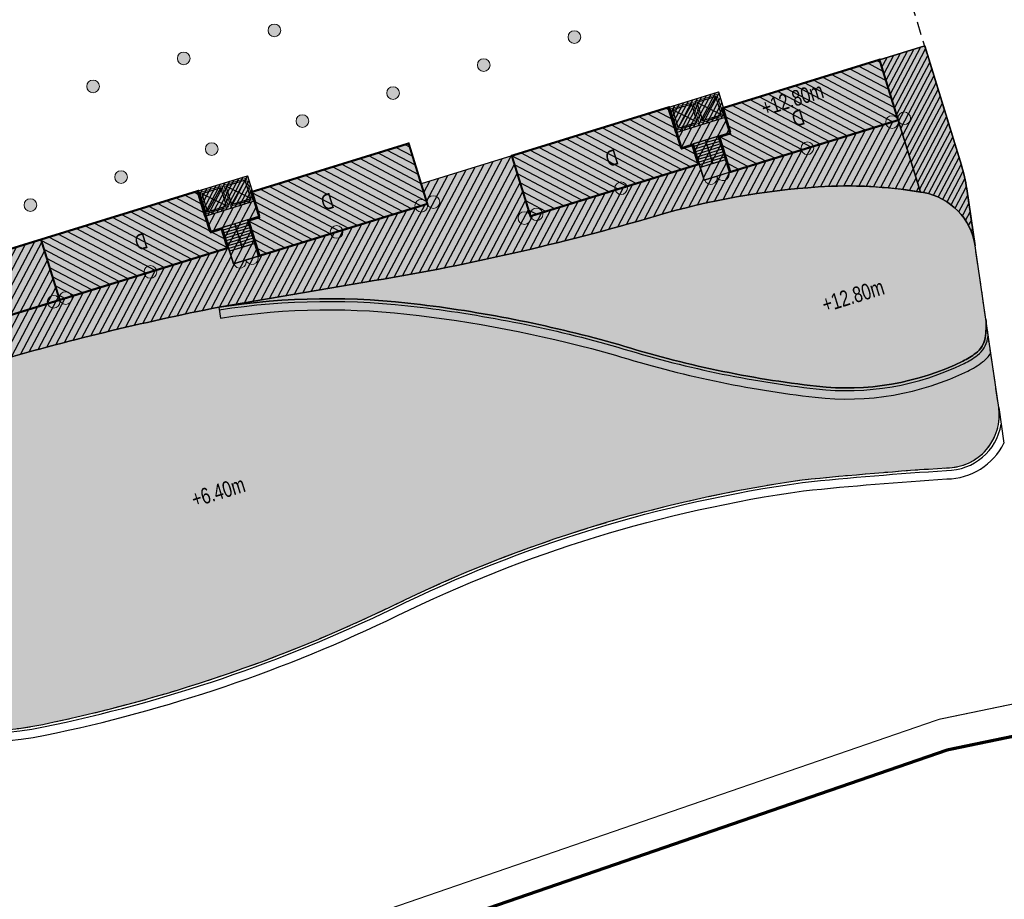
# Model space of a CAD drawing. Header units: millimetres. Extents: x -1402 to -179, y -280 to 6164.
# Tile 57 of 212: x -615 to -521, y 1224 to 1307. Entities that reach past the tile are written whole.
import ezdxf

# ---------------------------------------------------------------- set-up
doc = ezdxf.new("R2010")
doc.units = ezdxf.units.MM
for name, pattern in [('AJN-Limite', [1.25, 0.5, -0.25, 0, -0.25, 0, -0.25]), ('AJN-Projection', [0.375, 0.25, -0.125]), ('DASH', [0.35, 0.25, -0.1])]:
    doc.linetypes.add(name, pattern=pattern)
doc.layers.get('0').update_dxf_attribs({"linetype": 'CONTINUOUS'})
for name, color, linetype, lineweight in [('AJN-2-POT 120', 2, 'CONTINUOUS', 20), ('AJN-2-SBT-C', 2, 'CONTINUOUS', 20), ('AJN-5-ASC-C', 230, 'CONTINUOUS', 30), ('AJN-7-500-A', 10, 'CONTINUOUS', 18), ('GEO-1-LIM-V', 10, 'AJN-Limite', 25)]:
    doc.layers.add(name, color=color, linetype=linetype, lineweight=lineweight)
for name, color, linetype, true_color in [('AJN-2-SBT-H', 7, 'CONTINUOUS', 0x6e6e6e), ('AJN-9-SRF-MARINHORIZON-CIRCULATION 50 %', 7, 'CONTINUOUS', 0xff80ff), ('AJN-9-SRF-MARINHORIZON-CIRUCLATION 100 %', 7, 'CONTINUOUS', 0xd100d1), ('AJN-9-SRF-MARINHORIZON-HOUSING DUPLEX', 7, 'CONTINUOUS', 0x96cd7e), ('AJN-9-SRF-MARINHORIZON-NOT ACCESSIBLE', 7, 'CONTINUOUS', 0xcd6928), ('AJN-9-SRF-MARINHORIZON-TERRACE 50%', 7, 'CONTINUOUS', 0xf8d731)]:
    doc.layers.add(name, color=color, linetype=linetype, true_color=true_color)
for name, color, linetype in [('AJN-2-SBT-P', 251, 'AJN-Projection'), ('AJN-2-SBT-V', 51, 'CONTINUOUS'), ('AJN-8-251-H', 251, 'CONTINUOUS'), ('AJN-8-254-H', 254, 'CONTINUOUS')]:
    doc.layers.add(name, color=color, linetype=linetype)
doc.layers.add('AJN-6-Etang', color=7, linetype='CONTINUOUS', lineweight=15, true_color=0x46a499)
doc.styles.get("Standard").update_dxf_attribs({"font": 'rs.shx', "bigfont": 'hztxt.shx'})

# ---------------------------------------------------------------- blocks, each defined once
blk = doc.blocks.new('1.20diam')
at = {"layer": 'AJN-2-SBT-H'}
h = blk.add_hatch(color=256, dxfattribs=at)
h.dxf.hatch_style = 1
edge = h.paths.add_edge_path()
edge.add_arc((0, 0), 0.6, 0, 360)
at = {"layer": 'AJN-2-POT 120', "linetype": 'Continuous'}
blk.add_circle((0, 0), 0.6, dxfattribs=at)
blk = doc.blocks.new('POT 2X1.2')
at = {"layer": 'AJN-2-POT 120', "linetype": 'Continuous', "rotation": 321.8181818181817}
for p in [(-0.6000000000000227, 0), (0.5999999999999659, 0)]:
    blk.add_blockref('1.20diam', p, dxfattribs=at)
blk = doc.blocks.new('A$C46E24FA1')
at = {"layer": 'AJN-2-SBT-V', "linetype": 'Continuous'}
for p, q in [((-2.273736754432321e-13, 2.340000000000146), (1.249999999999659, 2.340000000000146)), ((0, 0), (0, 2.3400000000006)), ((-3.410605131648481e-13, 2.079999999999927), (1.249999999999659, 2.079999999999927)), ((1.250000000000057, 2.3400000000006), (1.250000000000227, 0)), ((-2.273736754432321e-13, 1.819999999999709), (1.249999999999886, 1.820000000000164)), ((-1.13686837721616e-13, 1.559999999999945), (1.249999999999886, 1.559999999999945)), ((0, 1.299999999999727), (1.25, 1.300000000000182)), ((0, 1.039999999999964), (1.250000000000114, 1.039999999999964)), ((0, 0.7799999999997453), (1.249999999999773, 0.7800000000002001)), ((0, 0.5199999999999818), (1.25, 0.5199999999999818)), ((-1.13686837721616e-13, 0.2600000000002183), (1.25, 0.2600000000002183)), ((0, 0), (1.250000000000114, 0))]:
    blk.add_line(p, q, dxfattribs=at)
blk = doc.blocks.new('A$C74AA591F')
at = {"layer": 'AJN-2-SBT-H'}
h = blk.add_hatch(color=256, dxfattribs=at)
h.dxf.hatch_style = 1
h.paths.add_polyline_path([(-1.799999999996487, -2.499999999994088), (-1.799999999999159, -2.299999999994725), (-2.300000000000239, -2.29999999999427), (-2.299999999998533, -0.1999999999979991), (-0.1000000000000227, -0.1999999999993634), (-0.1000000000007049, -2.299999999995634), (-0.5999999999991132, -2.299999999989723), (-0.5999999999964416, -2.499999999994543), (0.600000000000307, -2.499999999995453), (0.5999999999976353, -2.299999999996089), (0.09999999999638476, -2.299999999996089), (0.0999999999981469, -0.1999999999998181), (2.299999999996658, -0.2000000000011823), (2.299999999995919, -2.299999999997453), (1.79999999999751, -2.299999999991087), (1.800000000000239, -2.499999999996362), (2.499999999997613, -2.499999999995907), (2.499999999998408, -1.364242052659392e-12), (-2.499999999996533, 4.547473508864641e-13), (-2.499999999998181, -2.499999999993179)])
at = {"layer": 'AJN-9-SRF-MARINHORIZON-CIRCULATION 50 %'}
h = blk.add_hatch(dxfattribs=at)
h.set_pattern_fill('ANSI31', color=256, scale=0.2, angle=342.8336973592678)
h.set_pattern_definition([(44.99999999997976, (4351.085152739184, -2587.403389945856), (-0.4490128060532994, 0.4490128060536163), [])])
h.paths.add_polyline_path([(1.250000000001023, -3.999999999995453), (2.49999999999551, -3.999999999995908), (2.499999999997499, -2.5), (-2.499999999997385, -2.499999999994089), (-2.499999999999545, -3.999999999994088), (-1.250000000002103, -3.999999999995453), (-1.250000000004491, -7.589999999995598), (1.249999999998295, -7.589999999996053)])
at = {"layer": 'AJN-9-SRF-MARINHORIZON-CIRUCLATION 100 %'}
h = blk.add_hatch(dxfattribs=at)
h.set_pattern_fill('ANSI31', color=256, scale=0.1, angle=342.8336973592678)
h.set_pattern_definition([(44.99999999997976, (4294.417990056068, -2579.573389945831), (-0.2245064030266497, 0.2245064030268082), [])])
h.paths.add_polyline_path([(-2.499999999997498, 1.36413103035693e-12), (-2.499999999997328, -2.499999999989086), (2.499999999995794, -2.499999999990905), (2.499999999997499, -1.364242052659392e-12)])
at = {"layer": 'AJN-2-SBT-C', "flags": 128}
blk.add_lwpolyline([(-0.5999999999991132, -2.299999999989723), (-0.5999999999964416, -2.499999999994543), (0.600000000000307, -2.499999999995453), (0.5999999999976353, -2.299999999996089), (0.09999999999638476, -2.299999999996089), (0.0999999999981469, -0.1999999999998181), (2.299999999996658, -0.2000000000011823), (2.299999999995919, -2.299999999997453), (1.79999999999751, -2.299999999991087), (1.800000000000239, -2.499999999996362), (2.499999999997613, -2.499999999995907), (2.499999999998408, -1.364242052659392e-12), (-2.499999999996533, 4.547473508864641e-13), (-2.499999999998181, -2.499999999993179), (-1.799999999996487, -2.499999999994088), (-1.799999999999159, -2.299999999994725), (-2.300000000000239, -2.29999999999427), (-2.299999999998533, -0.1999999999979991), (-0.1000000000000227, -0.1999999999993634), (-0.1000000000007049, -2.299999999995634)], close=True, dxfattribs=at)
at = {"layer": 'AJN-2-SBT-V'}
for p, q in [((-0.5999999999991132, -2.299999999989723), (-1.799999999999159, -2.299999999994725)), ((1.79999999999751, -2.299999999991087), (0.5999999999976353, -2.299999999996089))]:
    blk.add_line(p, q, dxfattribs=at)
at = {"layer": 'AJN-2-SBT-V', "flags": 128}
for points in [[(2.499999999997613, -2.499999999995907), (-2.499999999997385, -2.499999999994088), (-2.499999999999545, -3.999999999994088), (2.499999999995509, -3.999999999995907)], [(-1.250000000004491, -6.339999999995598), (-1.250000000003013, -7.589999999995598), (1.249999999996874, -7.589999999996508), (1.249999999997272, -6.339999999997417)]]:
    blk.add_lwpolyline(points, close=True, dxfattribs=at)
at = {"layer": 'AJN-5-ASC-C'}
for p, q in [((-0.2499999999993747, -2.149999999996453), (-2.149999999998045, -0.3499999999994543)), ((-2.149999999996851, -2.149999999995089), (-0.2499999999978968, -0.3500000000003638)), ((2.149999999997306, -2.149999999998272), (0.2499999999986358, -0.3500000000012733)), ((0.2499999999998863, -2.149999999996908), (2.149999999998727, -0.3500000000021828))]:
    blk.add_line(p, q, dxfattribs=at)
for points in [[(-0.2499999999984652, -2.149999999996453), (-0.2499999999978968, -0.3500000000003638), (-2.149999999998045, -0.3499999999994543), (-2.149999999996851, -2.149999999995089)], [(2.149999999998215, -2.149999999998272), (2.149999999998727, -0.3500000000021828), (0.2499999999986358, -0.3500000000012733), (0.2499999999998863, -2.149999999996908)]]:
    blk.add_lwpolyline(points, close=True, dxfattribs=at)
at = {"layer": 'AJN-9-SRF-MARINHORIZON-CIRCULATION 50 %'}
blk.add_lwpolyline([(-1.250000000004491, -7.589999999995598), (1.249999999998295, -7.589999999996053), (1.250000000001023, -3.999999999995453), (2.499999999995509, -3.999999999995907), (2.499999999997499, -2.5), (-2.499999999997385, -2.499999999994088), (-2.499999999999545, -3.999999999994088), (-1.250000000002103, -3.999999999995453)], close=True, dxfattribs=at)
at = {"layer": 'AJN-9-SRF-MARINHORIZON-CIRUCLATION 100 %'}
blk.add_lwpolyline([(-2.499999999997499, 1.364242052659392e-12), (2.499999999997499, -1.364242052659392e-12), (2.499999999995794, -2.499999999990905), (-2.499999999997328, -2.499999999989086)], close=True, dxfattribs=at)
at = {"linetype": 'Continuous', "rotation": 179.9999999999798}
for p in [(-1.932676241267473e-12, -3.999999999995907), (1.249999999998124, -3.999999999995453)]:
    blk.add_blockref('A$C46E24FA1', p, dxfattribs=at)
blk = doc.blocks.new('A$C35AE3923')
at = {"layer": 'AJN-9-SRF-MARINHORIZON-HOUSING DUPLEX'}
h = blk.add_hatch(dxfattribs=at)
h.set_pattern_fill('ANSI31', color=256, scale=0.2)
h.set_pattern_definition([(45, (502.577697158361, -2534.103928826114), (-0.4490128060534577, 0.4490128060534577), [])])
h.paths.add_polyline_path([(0, 0), (0, 6), (-15.6000000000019, 5.999999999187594), (-15.60000000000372, 1.899999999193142), (-16.64999999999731, 1.899999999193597), (-16.64999999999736, 0)])
at = {"layer": 'AJN-2-SBT-C', "const_width": 0.2, "flags": 128}
blk.add_lwpolyline([(0, 6), (-15.6000000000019, 5.999999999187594), (-15.60000000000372, 1.899999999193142), (-16.64999999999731, 1.899999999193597), (-16.64999999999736, 0), (0, 0)], close=True, dxfattribs=at)
at = {"layer": 'AJN-7-500-A', "insert": (-8.999999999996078, 2.999999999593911), "char_height": 1.5, "attachment_point": 5, "rotation": 359.9999999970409}
blk.add_mtext_dynamic_manual_height_columns('{\\fSwis721 LtCn BT|b0|i0|c0|p34;D}', width=58.7580560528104, gutter_width=35.69431197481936, heights=[0], dxfattribs=at)
blk = doc.blocks.new('A$C01C72F12')
at = {"layer": 'AJN-9-SRF-MARINHORIZON-HOUSING DUPLEX'}
h = blk.add_hatch(dxfattribs=at)
h.set_pattern_fill('ANSI31', color=256, scale=0.2)
h.set_pattern_definition([(45, (521.8053943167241, -4467.167857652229), (-0.4490128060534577, 0.4490128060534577), [])])
h.paths.add_polyline_path([(16.64999999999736, 0), (16.64999999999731, 3.489999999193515), (15.60000000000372, 3.48999999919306), (15.6000000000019, 5.999999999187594), (0, 6), (0, 0)])
at = {"layer": 'AJN-2-SBT-C', "const_width": 0.2, "flags": 128}
blk.add_lwpolyline([(0, 6), (15.6000000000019, 5.999999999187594), (15.60000000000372, 3.48999999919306), (16.64999999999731, 3.489999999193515), (16.64999999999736, 0), (0, 0)], close=True, dxfattribs=at)
at = {"layer": 'AJN-7-500-A', "insert": (9.00000000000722, 2.999999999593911), "char_height": 1.5, "attachment_point": 5, "rotation": 359.9999999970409}
blk.add_mtext_dynamic_manual_height_columns('{\\fSwis721 LtCn BT|b0|i0|c0|p34;D}', width=58.7580560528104, gutter_width=35.69431197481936, heights=[0], dxfattribs=at)
blk = doc.blocks.new('A$C031E58AA')
at = {"layer": 'AJN-2-SBT-H'}
h = blk.add_hatch(color=256, dxfattribs=at)
h.dxf.hatch_style = 1
h.paths.add_polyline_path([(-0.6, 0, 1), (0.6, 0)])
at = {"layer": 'AJN-2-POT 120', "linetype": 'Continuous'}
blk.add_line((0.6000000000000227, 0), (-0.6000000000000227, 0), dxfattribs=at)
blk.add_arc((0, 7.73070496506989e-12), 0.6, 180.0000000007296, 359.9999999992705, dxfattribs=at)
blk = doc.blocks.new('A$C4C7835BE')
for p in [(-0.6000000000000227, 0), (0.6000000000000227, 0)]:
    blk.add_blockref('A$C031E58AA', p)

msp = doc.modelspace()

# ---------------------------------------------------------------- hatches: boundary and pattern name
at = {"layer": 'AJN-6-Etang', "transparency": 33554687}
h = msp.add_hatch(color=256, dxfattribs=at)
h.dxf.hatch_style = 1
h.set_gradient(color1=(188, 236, 246), rotation=200, centered=1, tint=0.800000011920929, name='INVCURVED')
edge = h.paths.add_edge_path()
edge.add_arc((-529.9721789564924, 1284.650621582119), 6.001325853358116, 8.314213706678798, 80.08128101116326)
edge.add_arc((-536.1331980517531, 1249.417541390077), 41.76902211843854, 80.08128101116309, 93.8134857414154)
edge.add_arc((-534.1899581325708, 1220.26442650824), 70.98682985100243, 93.8134857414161, 106.4139132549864)
edge.add_arc((-618.1463783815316, 1505.268334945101), 226.1257890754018, 279.22542054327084, 286.4139132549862, ccw=False)
edge.add_line((-581.894087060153, 1282.067430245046), (-595.7402857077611, 1279.697346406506))
edge.add_arc((-585.3088098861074, 1212.091593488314), 68.40580030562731, 82.7020697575, 98.77148672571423, ccw=False)
edge.add_arc((-591.4480943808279, 1158.177498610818), 122.6653533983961, 74.09507165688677, 83.05663605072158, ccw=False)
edge.add_arc((-527.8576559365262, 1372.127404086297), 100.55221686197, 252.6562582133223, 263.6004390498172)
edge.add_arc((-536.1791950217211, 1296.941333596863), 24.90736390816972, 263.3458975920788, 296.189343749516)
edge.add_arc((-527.6510556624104, 1280.017136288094), 5.959617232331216, 294.4264649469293, 308.1904459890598)
edge.add_arc((-525.3469842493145, 1277.165244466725), 2.294084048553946, 307.0003335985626, 349.6996083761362)
edge.add_arc((-529.9453750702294, 1277.938647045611), 6.95692768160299, 350.204428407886, 365.0105834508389)
edge.add_line((-523.0150327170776, 1278.546263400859), (-524.0339273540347, 1285.518423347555))
h = msp.add_hatch(color=256, dxfattribs=at)
h.dxf.hatch_style = 1
h.set_gradient(color1=(143, 224, 240), color2=(237, 250, 252), rotation=220, centered=1, tint=0.800000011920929, name='INVCURVED')
edge = h.paths.add_edge_path()
edge.add_arc((-526.7406037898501, 1269.462102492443), 5.000000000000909, 269.9999999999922, 368.3142137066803)
edge.add_line((-521.7931540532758, 1270.185110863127), (-523.015032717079, 1278.546263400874))
edge.add_arc((-529.9453750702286, 1277.938647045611), 6.95692768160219, -9.298855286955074, 5.010583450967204, ccw=False)
edge.add_arc((-525.3469842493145, 1277.165244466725), 2.294084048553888, 307.00033359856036, 351.2059647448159, ccw=False)
edge.add_arc((-527.6510556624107, 1280.017136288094), 5.959617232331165, 294.4264649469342, 308.19044598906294, ccw=False)
edge.add_arc((-536.1791950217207, 1296.941333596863), 24.90736390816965, 263.3458975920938, 296.1893437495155, ccw=False)
edge.add_arc((-527.8576559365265, 1372.127404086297), 100.5522168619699, 252.6562582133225, 263.60043904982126, ccw=False)
edge.add_arc((-591.4480943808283, 1158.177498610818), 122.6653533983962, 74.09507165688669, 83.05663605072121)
edge.add_arc((-585.3088098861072, 1212.091593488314), 68.4058003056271, 82.70206975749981, 98.77148672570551)
edge.add_arc((-545.9599434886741, 1028.331226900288), 256.2479434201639, 101.2018666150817, 106.1646998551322)
edge.add_arc((-603.9778946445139, 1230.139153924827), 46.26852690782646, 106.7330714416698, 149.5874440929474)
edge.add_arc((-618.4786271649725, 1269.522860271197), 30.00000000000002, 212.1441257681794, 281.6391712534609)
edge.add_arc((-640.9707072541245, 1378.716675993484), 141.4862460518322, 281.6391712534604, 295.8553758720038)
edge.add_arc((-522.3316057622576, 1135.25015670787), 129.3486840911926, 98.03766878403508, 116.11541465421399, ccw=False)
edge.add_arc((-503.5929547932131, 902.2145370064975), 362.9863803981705, 93.6562339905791, 95.82263408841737, ccw=False)
at = {"layer": 'AJN-8-254-H'}
h = msp.add_hatch(color=255, dxfattribs=at)
h.dxf.hatch_style = 1
edge = h.paths.add_edge_path()
edge.add_line((-576.5678768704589, 1291.397733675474), (-577.7484615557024, 1295.219542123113))
edge.add_line((-577.7484615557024, 1295.219542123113), (-592.5579692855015, 1290.644776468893))
edge.add_line((-592.5579692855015, 1290.644776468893), (-593.0272516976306, 1292.163945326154))
edge.add_line((-593.0272516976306, 1292.163945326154), (-632.200788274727, 1280.062952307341))
edge.add_line((-632.200788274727, 1280.062952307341), (-631.7315058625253, 1278.543783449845))
edge.add_line((-631.7315058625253, 1278.543783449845), (-646.5410135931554, 1273.969017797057))
edge.add_line((-646.5410135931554, 1273.969017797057), (-644.22618870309, 1266.475428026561))
edge.add_line((-644.22618870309, 1266.475428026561), (-665.3449012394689, 1254.121974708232))
edge.add_line((-665.3449012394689, 1254.121974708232), (-661.5126060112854, 1247.570515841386))
edge.add_line((-661.5126060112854, 1247.570515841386), (-677.0496626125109, 1238.482068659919))
edge.add_line((-677.0496626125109, 1238.482068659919), (-683.1086273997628, 1248.840106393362))
edge.add_line((-683.1086273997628, 1248.840106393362), (-698.6456840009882, 1239.751659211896))
edge.add_line((-698.6456840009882, 1239.751659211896), (-702.6849938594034, 1246.65701770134))
edge.add_line((-702.6849938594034, 1246.65701770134), (-716.0641259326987, 1238.830854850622))
edge.add_line((-716.0641259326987, 1238.830854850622), (-718.0837808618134, 1242.283534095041))
edge.add_line((-718.0837808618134, 1242.283534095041), (-735.7787619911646, 1231.932802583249))
edge.add_arc((-738.0518792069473, 1247.52848580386), 15.7604694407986, 223.4672508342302, 278.29263656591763, ccw=False)
edge.add_arc((-722.7767510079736, 1254.056911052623), 31.86463938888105, 213.0342114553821, 247.6457812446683)
edge.add_arc((-731.5668737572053, 1232.824870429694), 8.885187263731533, 247.9961470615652, 297.6835939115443)
edge.add_arc((-691.6662761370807, 1157.774338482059), 76.11284403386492, 109.16217662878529, 118.03395972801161, ccw=False)
edge.add_arc((-700.3908612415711, 1182.881288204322), 49.53320314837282, 76.18652866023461, 109.16217663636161, ccw=False)
edge.add_arc((6736.442926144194, 42352.96636388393), 41786.93979476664, 259.7649214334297, 259.7784708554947)
edge.add_arc((-676.0644756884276, 1253.926779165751), 24.85499872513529, 263.5898590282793, 326.3375928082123)
edge.add_arc((-2060.139441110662, 2081.808366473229), 1637.603810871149, 329.0722052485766, 329.5217709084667)
edge.add_arc((-607.3271954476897, 1227.94411983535), 47.56153281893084, 102.10276570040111, 150.7305022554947, ccw=False)
edge.add_arc((-545.9599434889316, 1028.331226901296), 256.2479434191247, 101.20186661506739, 106.16469985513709, ccw=False)
edge.add_line((-595.7402857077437, 1279.697346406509), (-581.8940870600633, 1282.067430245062))
edge.add_arc((-618.1463783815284, 1505.268334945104), 226.1257890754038, 279.225420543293, 286.4139132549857)
edge.add_arc((-534.1899581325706, 1220.264426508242), 70.98682985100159, 93.81348574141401, 106.41391325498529, ccw=False)
edge.add_arc((-536.133198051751, 1249.417541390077), 41.76902211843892, 80.0812810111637, 93.8134857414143, ccw=False)
edge.add_arc((-529.9721789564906, 1284.65062158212), 6.001325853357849, 8.31421370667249, 80.08128101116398, ccw=False)
edge.add_line((-524.033927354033, 1285.518423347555), (-524.8218382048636, 1290.909992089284))
edge.add_arc((-539.6641874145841, 1288.740966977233), 14.99999999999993, 8.314213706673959, 17.11769150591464)
edge.add_line((-525.328654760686, 1293.155998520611), (-528.8156746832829, 1304.484605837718))
edge.add_line((-528.8156746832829, 1304.484605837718), (-547.9127571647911, 1298.585376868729))
edge.add_line((-547.9127571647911, 1298.585376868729), (-548.382039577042, 1300.104545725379))
edge.add_line((-548.382039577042, 1300.104545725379), (-576.5678768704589, 1291.397733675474))
at = {"layer": 'AJN-9-SRF-MARINHORIZON-NOT ACCESSIBLE'}
h = msp.add_hatch(dxfattribs=at)
h.set_pattern_fill('ANSI31', color=256, scale=0.15)
h.set_pattern_definition([(62.16630264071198, (-675.2100222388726, 136.2834458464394), (-0.4211509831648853, 0.2223643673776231), [])])
h.paths.add_polyline_path([(-524.8218382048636, 1290.909992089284), (-524.033927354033, 1285.518423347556, 0.3237964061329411), (-528.9384449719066, 1290.562246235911, 0.001751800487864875), (-529.2269282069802, 1290.611650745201), (-533.1035331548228, 1303.160054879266), (-528.8159584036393, 1304.484518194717), (-525.3280734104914, 1293.154110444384, -0.03839834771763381)])
at = {"layer": 'AJN-9-SRF-MARINHORIZON-TERRACE 50%', "true_color": 0xf8d731, "transparency": 33554559}
h = msp.add_hatch(dxfattribs=at)
h.set_pattern_fill('ANSI31', color=40, scale=0.2)
h.set_pattern_definition([(62.16630264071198, (-675.2100222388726, 136.2834458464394), (-0.5615346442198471, 0.2964858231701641), [])])
h.paths.add_polyline_path([(-567.9688078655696, 1294.054049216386), (-576.567876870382, 1291.397733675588), (-575.9775923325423, 1289.486854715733), (-594.3700376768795, 1283.805265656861), (-594.8393200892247, 1285.324434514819), (-626.8469658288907, 1275.437037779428), (-626.3776834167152, 1273.917868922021), (-644.7701365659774, 1268.236305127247), (-644.2261887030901, 1266.475428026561), (-649.8078446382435, 1263.210421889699), (-646.7783622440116, 1258.031403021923), (-662.3154188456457, 1248.942955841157), (-658.4831236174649, 1242.39149697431), (-674.0201802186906, 1233.303049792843), (-680.0791450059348, 1243.66108752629), (-695.6162016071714, 1234.572640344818), (-699.6555114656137, 1241.477998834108), (-714.0272888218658, 1233.071185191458), (-715.2441309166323, 1235.15142443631), (-717.4883724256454, 1233.83864873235), (-718.2911852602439, 1235.211088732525), (-732.7492795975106, 1226.753783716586), (-731.1100375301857, 1223.951435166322, 0.1083540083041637), (-727.4389179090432, 1224.956799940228, -0.03872980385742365), (-716.6497959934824, 1229.670018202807, -0.1448846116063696), (-688.564225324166, 1230.981900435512, 5.912050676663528e-05), (-678.8394075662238, 1229.227169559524, 0.2808412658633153), (-655.3772131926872, 1240.149691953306, 0.001961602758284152), (-648.8165320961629, 1251.197815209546, -0.2154210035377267), (-617.2992204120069, 1274.448508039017, -0.02165783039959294), (-595.740285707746, 1279.697346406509), (-581.8940870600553, 1282.067430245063, 0.03137600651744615), (-554.2490190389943, 1288.358215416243, -0.05503520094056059), (-538.9112035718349, 1291.094080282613, -0.05823193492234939), (-529.2269282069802, 1290.611650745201), (-531.3323724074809, 1297.427429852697), (-549.7248255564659, 1291.745866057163), (-550.1941079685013, 1293.265034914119), (-566.1979308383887, 1288.321336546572)])

# ---------------------------------------------------------------- linework, layer by layer
at = {"layer": 'AJN-2-SBT-P', "ltscale": 5, "flags": 128}
msp.add_lwpolyline([(-767.6830869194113, 1272.148074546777, -0.05121987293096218), (-760.7108442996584, 1264.390733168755, -0.08997890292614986), (-756.5121108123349, 1255.404548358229, 0.02060412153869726), (-755.4064137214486, 1250.675734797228, 0.06468475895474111), (-749.490318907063, 1236.686230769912, 0.03286619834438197), (-732.1687331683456, 1209.756508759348, 0.002338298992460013), (-729.3480626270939, 1206.256450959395, 0.01445521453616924), (-711.1978379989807, 1185.221318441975, 0.08916851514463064), (-704.9170514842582, 1180.425665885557, 0.3184438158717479), (-696.5850652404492, 1181.619676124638, 0.07982005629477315), (-692.9450630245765, 1186.382337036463, -0.007477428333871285), (-687.9677464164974, 1195.317687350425, -0.04115969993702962), (-685.263491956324, 1199.224564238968, -0.02993334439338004), (-663.9580859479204, 1222.205656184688, 0.1132434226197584), (-647.8496234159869, 1244.993567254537, -0.01578281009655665), (-646.0592934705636, 1249.367558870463, -0.02498436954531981), (-643.8799997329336, 1253.561335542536, 0.3128781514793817), (-612.4261998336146, 1240.139733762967, 0.06210957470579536), (-579.2684073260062, 1251.393528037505, -0.07904304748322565), (-540.4176712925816, 1263.328165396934, -0.00945298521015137), (-526.7406037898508, 1264.462102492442, 0.4573830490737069), (-521.7931540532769, 1270.185110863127), (-524.0339273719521, 1285.518423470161), (-524.8218382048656, 1290.909992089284, 0.03842573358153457), (-525.3285562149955, 1293.15567853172), (-534.454351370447, 1322.789336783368, 0.2247122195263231), (-541.5702899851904, 1330.569787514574, -0.2328075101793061), (-548.5503743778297, 1338.441527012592, 0.1068267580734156), (-556.3714938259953, 1355.453928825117), (-560.7691083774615, 1355.453928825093, 0.1422323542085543), (-768.0204055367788, 1295.280947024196)], format="xyb", dxfattribs=at)
msp.add_lwpolyline([(-767.6830869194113, 1272.148074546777, -0.05121987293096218), (-760.7108442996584, 1264.390733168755, -0.08997890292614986), (-756.5121108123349, 1255.404548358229, 0.02060412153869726), (-755.4064137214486, 1250.675734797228, 0.06468475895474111), (-749.490318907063, 1236.686230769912, 0.03286619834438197), (-732.1687331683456, 1209.756508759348, 0.002338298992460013), (-729.3480626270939, 1206.256450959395, 0.01445521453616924), (-711.1978379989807, 1185.221318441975, 0.08916851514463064), (-704.9170514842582, 1180.425665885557, 0.3184438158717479), (-696.5850652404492, 1181.619676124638, 0.07982005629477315), (-692.9450630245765, 1186.382337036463, -0.007477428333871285), (-687.9677464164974, 1195.317687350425, -0.04115969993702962), (-685.263491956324, 1199.224564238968, -0.02993334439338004), (-663.9580859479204, 1222.205656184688, 0.1132434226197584), (-647.8496234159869, 1244.993567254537, -0.01578281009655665), (-646.0592934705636, 1249.367558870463, -0.02498436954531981), (-643.8799997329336, 1253.561335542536, 0.3128781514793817), (-612.4261998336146, 1240.139733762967, 0.06210957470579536), (-579.2684073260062, 1251.393528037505, -0.07904304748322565), (-540.4176712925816, 1263.328165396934, -0.00945298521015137), (-526.7406037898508, 1264.462102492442, 0.4573830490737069), (-521.7931540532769, 1270.185110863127), (-524.0339273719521, 1285.518423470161), (-524.8218382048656, 1290.909992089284, 0.03842573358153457), (-525.3285562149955, 1293.15567853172), (-534.454351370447, 1322.789336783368, 0.2247122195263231), (-541.5702899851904, 1330.569787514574, -0.2328075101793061), (-548.5503743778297, 1338.441527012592, 0.1068267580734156), (-556.3714938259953, 1355.453928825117), (-560.7691083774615, 1355.453928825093, 0.1422323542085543), (-768.0204055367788, 1295.280947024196)], format="xyb", dxfattribs=at)
at = {"layer": 'AJN-2-SBT-V'}
msp.add_line((-567.9688078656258, 1294.054049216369), (-576.5678768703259, 1291.397733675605), dxfattribs=at)
at = {"layer": 'AJN-2-SBT-V', "flags": 128}
msp.add_lwpolyline([(-533.1032494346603, 1303.160142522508), (-528.816242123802, 1304.484430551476), (-525.3285562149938, 1293.155678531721, -0.03842573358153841), (-524.8218382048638, 1290.909992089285), (-524.033927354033, 1285.518423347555, 0.3237964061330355), (-528.9384449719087, 1290.56224623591, 0.05998985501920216), (-538.911203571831, 1291.094080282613, 0.05503520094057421), (-554.2490190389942, 1288.358215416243, -0.03137600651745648), (-581.8940870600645, 1282.067430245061), (-595.7402857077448, 1279.697346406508, 0.02165783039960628), (-617.2992204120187, 1274.448508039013, 0.2154210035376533), (-648.8165320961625, 1251.197815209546, -0.001961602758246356), (-655.3772131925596, 1240.149691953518, -0.2808412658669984), (-678.8394075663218, 1229.227169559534, -5.912050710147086e-05), (-688.5642253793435, 1230.981900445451, 0.1448846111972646), (-716.6497959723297, 1229.670018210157, 0.03872980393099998), (-727.4389179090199, 1224.95679994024, -0.2202642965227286), (-734.8958774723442, 1224.586892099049, -0.1521801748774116), (-749.490318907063, 1236.686230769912, 0.2438910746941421), (-735.7787619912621, 1231.932802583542)], format="xyb", dxfattribs=at)
for points in [[(-524.0339273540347, 1285.518423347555, 0.3237964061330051), (-528.9384449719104, 1290.562246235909, 0.05998985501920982), (-538.9112035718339, 1291.094080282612, 0.05503520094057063), (-554.2490190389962, 1288.358215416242, -0.03137600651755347), (-581.894087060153, 1282.067430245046), (-595.7402857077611, 1279.697346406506, -0.07023118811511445), (-576.6193047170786, 1279.943240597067, -0.03912214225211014), (-557.8326426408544, 1276.14694520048, 0.04778932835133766), (-539.0653384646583, 1272.201750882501, 0.1442957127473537), (-525.1866047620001, 1274.590948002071, 0.06012900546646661), (-523.9663593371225, 1275.333115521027, 0.1884968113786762), (-523.0898720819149, 1276.755041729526, 0.06469406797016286), (-523.0150327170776, 1278.546263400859)], [(-526.7406037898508, 1264.462102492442, 0.4573830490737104), (-521.7931540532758, 1270.185110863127), (-523.015032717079, 1278.546263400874, -0.0625179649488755), (-523.0798687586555, 1276.81451811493, -0.1953116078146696), (-523.9663593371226, 1275.333115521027, -0.06012900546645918), (-525.186604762, 1274.590948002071, -0.1442957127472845), (-539.0653384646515, 1272.2017508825, -0.04778932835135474), (-557.8326426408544, 1276.14694520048, 0.03912214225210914), (-576.6193047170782, 1279.943240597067, 0.0702311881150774), (-595.7402857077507, 1279.697346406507, 0.02165783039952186), (-617.2992204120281, 1274.448508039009, 0.1891976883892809), (-643.8799997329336, 1253.561335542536, 0.3128781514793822), (-612.4261998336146, 1240.139733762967, 0.06210957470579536), (-579.2684073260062, 1251.393528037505, -0.07904304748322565), (-540.4176712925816, 1263.328165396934, -0.00945298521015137)]]:
    msp.add_lwpolyline(points, format="xyb", close=True, dxfattribs=at)
at = {"layer": 'AJN-8-251-H', "linetype": 'Continuous'}
for p, q in [((-595.7402857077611, 1279.697346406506), (-595.5801669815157, 1278.659626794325)), ((-521.7931540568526, 1270.185110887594), (-521.300605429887, 1266.814666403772))]:
    msp.add_line(p, q, dxfattribs=at)
at = {"layer": 'AJN-8-251-H', "linetype": 'Continuous', "flags": 128}
for points in [[(-595.7021622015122, 1279.450270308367, -0.07023403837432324), (-576.6502949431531, 1279.6951676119, -0.03911731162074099), (-557.9041687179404, 1275.907375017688, 0.04778013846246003), (-539.0937546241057, 1271.953370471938, 0.1442513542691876), (-525.0796947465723, 1274.364928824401, 0.05986911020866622), (-523.8137992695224, 1275.1350455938, 0.1883424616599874), (-522.8437010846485, 1276.711441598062, 0.01149701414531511), (-522.794794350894, 1277.039201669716, 0.01149701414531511)], [(-595.5801669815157, 1278.659626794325, -0.07024328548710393), (-576.7494679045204, 1278.901334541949, -0.03910182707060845), (-558.1330064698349, 1275.1407368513, 0.0477509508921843), (-539.1846727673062, 1271.15855165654, 0.1441185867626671), (-524.7372585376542, 1273.641830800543, 0.05916392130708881), (-523.3252845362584, 1274.501482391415, 0.08609727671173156), (-522.5461979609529, 1275.338089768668, 0.08609727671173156)], [(-643.3727850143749, 1252.337302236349, 0.3010615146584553), (-612.3757629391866, 1239.894874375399, 0.06211058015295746), (-579.1588710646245, 1251.16880124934, -0.07903473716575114), (-540.3874993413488, 1263.079945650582, -0.009444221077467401), (-526.7325258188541, 1264.212108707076, 0.3663105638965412), (-521.5616784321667, 1268.601154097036, 0.3663105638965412)], [(-643.8027127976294, 1251.556414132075, 0.2975664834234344), (-612.214364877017, 1239.111324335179, 0.06211378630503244), (-578.8083486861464, 1250.449678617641, -0.07900795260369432), (-540.2909288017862, 1262.285644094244, -0.009416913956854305), (-526.7054720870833, 1263.412204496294, 0.2854090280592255), (-521.3006054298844, 1266.814666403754, 0.2854090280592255)]]:
    msp.add_lwpolyline(points, format="xyb", dxfattribs=at)
at = {"layer": 'AJN-9-SRF-MARINHORIZON-NOT ACCESSIBLE', "flags": 128}
msp.add_lwpolyline([(-528.8159584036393, 1304.484518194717), (-533.1035331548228, 1303.160054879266), (-529.2269282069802, 1290.611650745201, -0.001751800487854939), (-528.9384449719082, 1290.562246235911, -0.323796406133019), (-524.033927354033, 1285.518423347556), (-524.8218382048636, 1290.909992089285, 0.03843132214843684), (-525.328654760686, 1293.155998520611)], format="xyb", close=True, dxfattribs=at)
at = {"layer": 'AJN-9-SRF-MARINHORIZON-TERRACE 50%', "color": 40, "true_color": 0xf8d731, "transparency": 33554559, "flags": 128}
msp.add_lwpolyline([(-617.2992204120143, 1274.448508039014, -0.02165783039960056), (-595.7402857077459, 1279.697346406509), (-581.8940870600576, 1282.067430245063, 0.03137600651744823), (-554.2490190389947, 1288.358215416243, -0.05503520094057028), (-538.9112035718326, 1291.094080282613, -0.05823193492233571), (-529.2269282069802, 1290.611650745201), (-531.3323724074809, 1297.427429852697), (-549.7248255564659, 1291.745866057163), (-550.1941079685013, 1293.265034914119), (-566.1979308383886, 1288.321336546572), (-567.9688078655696, 1294.054049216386), (-576.567876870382, 1291.397733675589), (-575.9775923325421, 1289.486854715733), (-594.3700376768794, 1283.805265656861), (-594.8393200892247, 1285.324434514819), (-626.8469658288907, 1275.437037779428)], format="xyb", dxfattribs=at)
at = {"layer": 'GEO-1-LIM-V', "linetype": 'DASH', "ltscale": 5, "const_width": 0.1}
msp.add_lwpolyline([(-703.20666054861, 1162.79077702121), (-610.0956545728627, 1212.132624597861), (-527.4439945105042, 1240.620001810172), (-431.1729879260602, 1260.563702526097)], dxfattribs=at)
at = {"layer": 'GEO-1-LIM-V', "linetype": 'Continuous', "ltscale": 25, "const_width": 0.3}
msp.add_lwpolyline([(-704.2163303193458, 1158.860527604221), (-608.897289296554, 1209.372468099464), (-526.647689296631, 1237.721268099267), (-430.2313892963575, 1257.695068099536)], dxfattribs=at)

# ---------------------------------------------------------------- block references
at = {"xscale": -1}
for name, p, rotation in [('A$C01C72F12', (-531.3323724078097, 1297.427429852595), 17.16630264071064), ('A$C35AE3923', (-566.1979308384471, 1288.321336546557), 17.16630264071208), ('A$C01C72F12', (-575.9775845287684, 1289.486829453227), 17.16630264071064), ('A$C35AE3923', (-610.8431429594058, 1280.380736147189), 17.16630264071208)]:
    msp.add_blockref(name, p, dxfattribs=dict(at, rotation=rotation))
for name, p, rotation in [('A$C74AA591F', (-550.7706698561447, 1299.366680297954), 17.16630264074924), ('A$C4C7835BE', (-548.5305104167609, 1292.11479877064), 17.1663026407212), ('A$C74AA591F', (-595.4158819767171, 1291.426079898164), 17.16630264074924), ('A$C35AE3923', (-610.8431429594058, 1280.380736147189), 17.16630264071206), ('A$C4C7835BE', (-593.1757225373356, 1284.174198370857), 17.1663026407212)]:
    msp.add_blockref(name, p, dxfattribs=dict(rotation=rotation))
at = {"layer": 'AJN-2-POT 120', "linetype": 'Continuous'}
for p, rotation in [((-590.4795769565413, 1305.939556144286), 321.8181818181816), ((-562.0260544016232, 1305.309433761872), 321.8181818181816), ((-599.078645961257, 1303.283240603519), 321.8181818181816), ((-570.6251234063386, 1302.653118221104), 321.8181818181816), ((-607.6777149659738, 1300.62692506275), 321.8181818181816), ((-579.224192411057, 1299.996802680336), 321.8181818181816), ((-587.8232614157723, 1297.340487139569), 321.8181818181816), ((-596.4223304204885, 1294.6841715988), 321.8181818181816), ((-539.9314414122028, 1294.771114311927), 321.8181818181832), ((-605.0213994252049, 1292.027856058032), 321.8181818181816), ((-557.5988618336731, 1290.977652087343), 321.8181818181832), ((-613.6204684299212, 1289.371540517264), 321.8181818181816), ((-584.5766535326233, 1286.830513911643), 321.8181818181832), ((-602.244073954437, 1283.03705168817), 321.8181818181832)]:
    msp.add_blockref('1.20diam', p, dxfattribs=dict(at, rotation=rotation))
at = {"layer": 'AJN-2-POT 120', "rotation": 17.16630264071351}
for p in [(-531.3323724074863, 1297.427429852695), (-575.9775845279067, 1289.486829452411), (-566.1979308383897, 1288.321336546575), (-610.8431429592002, 1280.380736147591)]:
    msp.add_blockref('POT 2X1.2', p, dxfattribs=at)

# ---------------------------------------------------------------- texts
at = {"layer": 'AJN-7-500-A', "char_height": 1.5, "attachment_point": 8, "rotation": 17.166302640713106}
for s, insert in [('{\\fSwis721 LtCn BT|b0|i0|c0|p34;+12.80m}', (-541.1385892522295, 1298.678913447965)), ('{\\fSwis721 LtCn BT|b0|i0|c0|p34;+12.80m}', (-535.3832389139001, 1280.047597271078)), ('{\\fSwis721 LtCn BT|b0|i0|c0|p34;+6.40m}', (-595.5767219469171, 1261.453388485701))]:
    msp.add_mtext_dynamic_manual_height_columns(s, width=11.10498822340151, gutter_width=35.69431197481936, heights=[0], dxfattribs=dict(at, insert=insert))

doc.saveas('drawing.dxf')
